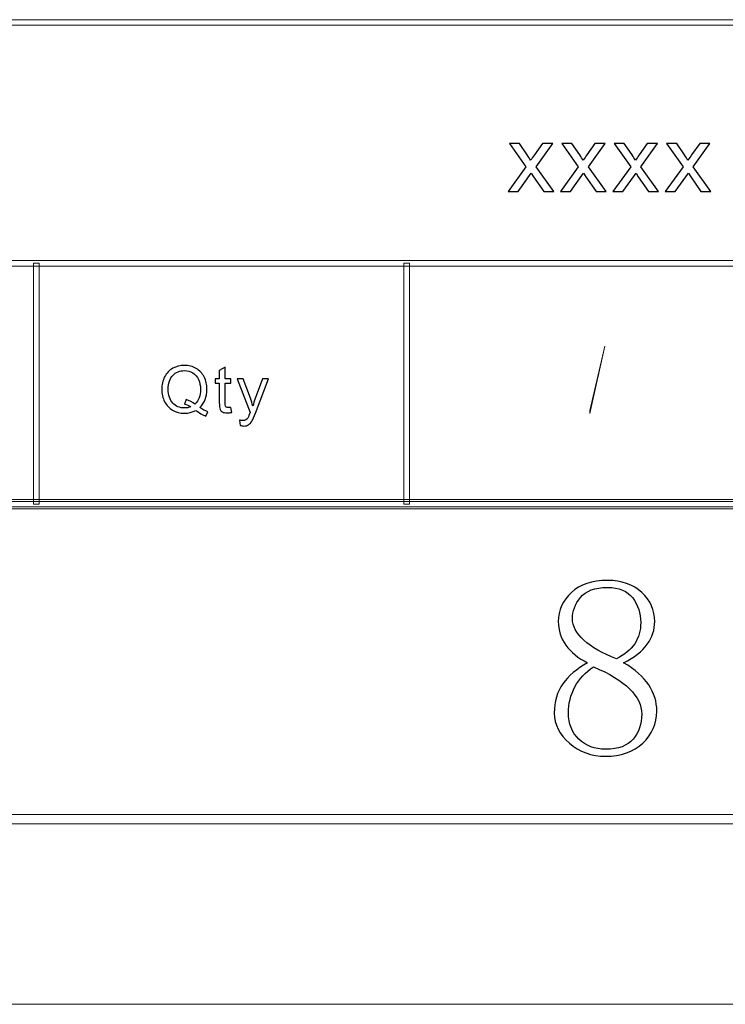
# Model space of a CAD drawing. Header units: millimetres. Extents: x -415 to 5, y -292 to 5.
# Tile 34 of 72: x -49 to -30, y -292 to -266. Entities that reach past the tile are written whole.
import ezdxf

# ---------------------------------------------------------------- set-up
doc = ezdxf.new("R2010")
doc.units = ezdxf.units.MM
doc.header["$MEASUREMENT"] = 0
doc.layers.add('layer 1', color=7, linetype='Continuous')

msp = doc.modelspace()

# ---------------------------------------------------------------- linework, layer by layer
at = {"layer": 'layer 1', "color": 7, "lineweight": 9}
for points in [[(-8.6478, -265.6302), (-8.6478, -265.6302), (-8.6478, -265.7803), (-8.6478, -265.7803), (-8.6478, -265.7803), (-8.6478, -265.7803), (-146.5761, -265.7803), (-146.5761, -265.7803), (-146.5761, -265.7803), (-146.5761, -265.7803), (-146.5761, -265.6302), (-146.5761, -265.6302), (-146.5761, -265.6302), (-146.5761, -265.6302), (-8.6478, -265.6302), (-8.6478, -265.6302)], [(-8.6478, -272.1339), (-8.6478, -272.1339), (-8.6478, -272.284), (-8.6478, -272.284), (-8.6478, -272.284), (-8.6478, -272.284), (-146.5761, -272.284), (-146.5761, -272.284), (-146.5761, -272.284), (-146.5761, -272.284), (-146.5761, -272.1339), (-146.5761, -272.1339), (-146.5761, -272.1339), (-146.5761, -272.1339), (-8.6478, -272.1339), (-8.6478, -272.1339)], [(-48.5521, -278.7126), (-48.5521, -278.7126), (-48.702, -278.7126), (-48.702, -278.7126), (-48.702, -278.7126), (-48.702, -278.7126), (-48.702, -272.2089), (-48.702, -272.2089), (-48.702, -272.2089), (-48.702, -272.2089), (-48.5521, -272.2089), (-48.5521, -272.2089), (-48.5521, -272.2089), (-48.5521, -272.2089), (-48.5521, -278.7126), (-48.5521, -278.7126)], [(-38.5573, -278.7126), (-38.5573, -278.7126), (-38.7072, -278.7126), (-38.7072, -278.7126), (-38.7072, -278.7126), (-38.7072, -278.7126), (-38.7072, -272.2089), (-38.7072, -272.2089), (-38.7072, -272.2089), (-38.7072, -272.2089), (-38.5573, -272.2089), (-38.5573, -272.2089), (-38.5573, -272.2089), (-38.5573, -272.2089), (-38.5573, -278.7126), (-38.5573, -278.7126)], [(-401.9434, -278.8377), (-401.9434, -278.8377), (-401.9434, -278.5875), (-401.9434, -278.5875), (-401.9434, -278.5875), (-401.9434, -278.5875), (-8.6478, -278.5875), (-8.6478, -278.5875), (-8.6478, -278.5875), (-8.6478, -278.5875), (-8.6478, -278.8377), (-8.6478, -278.8377), (-8.6478, -278.8377), (-8.6478, -278.8377), (-401.9434, -278.8377), (-401.9434, -278.8377)], [(-8.5729, -278.6375), (-8.5729, -278.6375), (-8.5729, -278.7876), (-8.5729, -278.7876), (-8.5729, -278.7876), (-8.5729, -278.7876), (-146.6511, -278.7876), (-146.6511, -278.7876), (-146.6511, -278.7876), (-146.6511, -278.7876), (-146.6511, -278.6375), (-146.6511, -278.6375), (-146.6511, -278.6375), (-146.6511, -278.6375), (-8.5729, -278.6375), (-8.5729, -278.6375)], [(-410.439, -287.3425), (-410.439, -287.3425), (-410.439, -287.0923), (-410.439, -287.0923), (-410.439, -287.0923), (-410.439, -287.0923), (-0.1522, -287.0923), (-0.1522, -287.0923), (-0.1522, -287.0923), (-0.1522, -287.0923), (-0.1522, -287.3425), (-0.1522, -287.3425), (-0.1522, -287.3425), (-0.1522, -287.3425), (-410.439, -287.3425), (-410.439, -287.3425)]]:
    msp.add_open_spline(points, degree=3, knots=[0, 0, 0, 0, 0.2, 0.2, 0.2, 0.2, 0.4, 0.4, 0.4, 0.4, 0.6, 0.6, 0.6, 0.6, 1, 1, 1, 1], dxfattribs=at)
at = {"layer": 'layer 1', "color": 7}
for points, knots in [([(-35.8967, -270.2733), (-35.8967, -270.2733), (-35.4146, -269.6023), (-35.4146, -269.6023), (-35.4146, -269.6023), (-35.4146, -269.6023), (-35.8612, -268.9778), (-35.8612, -268.9778), (-35.8612, -268.9778), (-35.8612, -268.9778), (-35.5859, -268.9778), (-35.5859, -268.9778), (-35.5859, -268.9778), (-35.5859, -268.9778), (-35.3772, -269.2836), (-35.3772, -269.2836), (-35.3772, -269.2836), (-35.3387, -269.341), (-35.3082, -269.3876), (-35.2866, -269.4242), (-35.2866, -269.4242), (-35.2488, -269.3722), (-35.2153, -269.3252), (-35.1852, -269.2831), (-35.1852, -269.2831), (-35.1852, -269.2831), (-34.9656, -268.9778), (-34.9656, -268.9778), (-34.9656, -268.9778), (-34.9656, -268.9778), (-34.692, -268.9778), (-34.692, -268.9778), (-34.692, -268.9778), (-34.692, -268.9778), (-35.1411, -269.6023), (-35.1411, -269.6023), (-35.1411, -269.6023), (-35.1411, -269.6023), (-34.6628, -270.2733), (-34.6628, -270.2733), (-34.6628, -270.2733), (-34.6628, -270.2733), (-34.935, -270.2733), (-34.935, -270.2733), (-34.935, -270.2733), (-34.935, -270.2733), (-35.2081, -269.8739), (-35.2081, -269.8739), (-35.2081, -269.8739), (-35.2081, -269.8739), (-35.2705, -269.7778), (-35.2705, -269.7778), (-35.2705, -269.7778), (-35.2705, -269.7778), (-35.6233, -270.2733), (-35.6233, -270.2733), (-35.6233, -270.2733), (-35.6233, -270.2733), (-35.8967, -270.2733), (-35.8967, -270.2733)], [0, 0, 0, 0, 0.0625, 0.0625, 0.0625, 0.0625, 0.125, 0.125, 0.125, 0.125, 0.1875, 0.1875, 0.1875, 0.1875, 0.25, 0.25, 0.25, 0.25, 0.3125, 0.3125, 0.3125, 0.3125, 0.375, 0.375, 0.375, 0.375, 0.4375, 0.4375, 0.4375, 0.4375, 0.5, 0.5, 0.5, 0.5, 0.5625, 0.5625, 0.5625, 0.5625, 0.625, 0.625, 0.625, 0.625, 0.6875, 0.6875, 0.6875, 0.6875, 0.75, 0.75, 0.75, 0.75, 0.8125, 0.8125, 0.8125, 0.8125, 0.875, 0.875, 0.875, 0.875, 1, 1, 1, 1]), ([(-34.4832, -270.2733), (-34.4832, -270.2733), (-34.0011, -269.6023), (-34.0011, -269.6023), (-34.0011, -269.6023), (-34.0011, -269.6023), (-34.4476, -268.9778), (-34.4476, -268.9778), (-34.4476, -268.9778), (-34.4476, -268.9778), (-34.1724, -268.9778), (-34.1724, -268.9778), (-34.1724, -268.9778), (-34.1724, -268.9778), (-33.9637, -269.2836), (-33.9637, -269.2836), (-33.9637, -269.2836), (-33.9251, -269.341), (-33.8946, -269.3876), (-33.873, -269.4242), (-33.873, -269.4242), (-33.8353, -269.3722), (-33.8017, -269.3252), (-33.7717, -269.2831), (-33.7717, -269.2831), (-33.7717, -269.2831), (-33.552, -268.9778), (-33.552, -268.9778), (-33.552, -268.9778), (-33.552, -268.9778), (-33.2785, -268.9778), (-33.2785, -268.9778), (-33.2785, -268.9778), (-33.2785, -268.9778), (-33.7275, -269.6023), (-33.7275, -269.6023), (-33.7275, -269.6023), (-33.7275, -269.6023), (-33.2492, -270.2733), (-33.2492, -270.2733), (-33.2492, -270.2733), (-33.2492, -270.2733), (-33.5215, -270.2733), (-33.5215, -270.2733), (-33.5215, -270.2733), (-33.5215, -270.2733), (-33.7946, -269.8739), (-33.7946, -269.8739), (-33.7946, -269.8739), (-33.7946, -269.8739), (-33.8569, -269.7778), (-33.8569, -269.7778), (-33.8569, -269.7778), (-33.8569, -269.7778), (-34.2097, -270.2733), (-34.2097, -270.2733), (-34.2097, -270.2733), (-34.2097, -270.2733), (-34.4832, -270.2733), (-34.4832, -270.2733)], [0, 0, 0, 0, 0.0625, 0.0625, 0.0625, 0.0625, 0.125, 0.125, 0.125, 0.125, 0.1875, 0.1875, 0.1875, 0.1875, 0.25, 0.25, 0.25, 0.25, 0.3125, 0.3125, 0.3125, 0.3125, 0.375, 0.375, 0.375, 0.375, 0.4375, 0.4375, 0.4375, 0.4375, 0.5, 0.5, 0.5, 0.5, 0.5625, 0.5625, 0.5625, 0.5625, 0.625, 0.625, 0.625, 0.625, 0.6875, 0.6875, 0.6875, 0.6875, 0.75, 0.75, 0.75, 0.75, 0.8125, 0.8125, 0.8125, 0.8125, 0.875, 0.875, 0.875, 0.875, 1, 1, 1, 1]), ([(-33.0696, -270.2733), (-33.0696, -270.2733), (-32.5875, -269.6023), (-32.5875, -269.6023), (-32.5875, -269.6023), (-32.5875, -269.6023), (-33.0341, -268.9778), (-33.0341, -268.9778), (-33.0341, -268.9778), (-33.0341, -268.9778), (-32.7588, -268.9778), (-32.7588, -268.9778), (-32.7588, -268.9778), (-32.7588, -268.9778), (-32.5502, -269.2836), (-32.5502, -269.2836), (-32.5502, -269.2836), (-32.5115, -269.341), (-32.4811, -269.3876), (-32.4594, -269.4242), (-32.4594, -269.4242), (-32.4217, -269.3722), (-32.3882, -269.3252), (-32.3581, -269.2831), (-32.3581, -269.2831), (-32.3581, -269.2831), (-32.1385, -268.9778), (-32.1385, -268.9778), (-32.1385, -268.9778), (-32.1385, -268.9778), (-31.8649, -268.9778), (-31.8649, -268.9778), (-31.8649, -268.9778), (-31.8649, -268.9778), (-32.314, -269.6023), (-32.314, -269.6023), (-32.314, -269.6023), (-32.314, -269.6023), (-31.8356, -270.2733), (-31.8356, -270.2733), (-31.8356, -270.2733), (-31.8356, -270.2733), (-32.1079, -270.2733), (-32.1079, -270.2733), (-32.1079, -270.2733), (-32.1079, -270.2733), (-32.381, -269.8739), (-32.381, -269.8739), (-32.381, -269.8739), (-32.381, -269.8739), (-32.4433, -269.7778), (-32.4433, -269.7778), (-32.4433, -269.7778), (-32.4433, -269.7778), (-32.7961, -270.2733), (-32.7961, -270.2733), (-32.7961, -270.2733), (-32.7961, -270.2733), (-33.0696, -270.2733), (-33.0696, -270.2733)], [0, 0, 0, 0, 0.0625, 0.0625, 0.0625, 0.0625, 0.125, 0.125, 0.125, 0.125, 0.1875, 0.1875, 0.1875, 0.1875, 0.25, 0.25, 0.25, 0.25, 0.3125, 0.3125, 0.3125, 0.3125, 0.375, 0.375, 0.375, 0.375, 0.4375, 0.4375, 0.4375, 0.4375, 0.5, 0.5, 0.5, 0.5, 0.5625, 0.5625, 0.5625, 0.5625, 0.625, 0.625, 0.625, 0.625, 0.6875, 0.6875, 0.6875, 0.6875, 0.75, 0.75, 0.75, 0.75, 0.8125, 0.8125, 0.8125, 0.8125, 0.875, 0.875, 0.875, 0.875, 1, 1, 1, 1]), ([(-31.6561, -270.2733), (-31.6561, -270.2733), (-31.174, -269.6023), (-31.174, -269.6023), (-31.174, -269.6023), (-31.174, -269.6023), (-31.6205, -268.9778), (-31.6205, -268.9778), (-31.6205, -268.9778), (-31.6205, -268.9778), (-31.3453, -268.9778), (-31.3453, -268.9778), (-31.3453, -268.9778), (-31.3453, -268.9778), (-31.1366, -269.2836), (-31.1366, -269.2836), (-31.1366, -269.2836), (-31.098, -269.341), (-31.0675, -269.3876), (-31.0459, -269.4242), (-31.0459, -269.4242), (-31.0082, -269.3722), (-30.9746, -269.3252), (-30.9446, -269.2831), (-30.9446, -269.2831), (-30.9446, -269.2831), (-30.7248, -268.9778), (-30.7248, -268.9778), (-30.7248, -268.9778), (-30.7248, -268.9778), (-30.4513, -268.9778), (-30.4513, -268.9778), (-30.4513, -268.9778), (-30.4513, -268.9778), (-30.9004, -269.6023), (-30.9004, -269.6023), (-30.9004, -269.6023), (-30.9004, -269.6023), (-30.4221, -270.2733), (-30.4221, -270.2733), (-30.4221, -270.2733), (-30.4221, -270.2733), (-30.6944, -270.2733), (-30.6944, -270.2733), (-30.6944, -270.2733), (-30.6944, -270.2733), (-30.9675, -269.8739), (-30.9675, -269.8739), (-30.9675, -269.8739), (-30.9675, -269.8739), (-31.0298, -269.7778), (-31.0298, -269.7778), (-31.0298, -269.7778), (-31.0298, -269.7778), (-31.3826, -270.2733), (-31.3826, -270.2733), (-31.3826, -270.2733), (-31.3826, -270.2733), (-31.6561, -270.2733), (-31.6561, -270.2733)], [0, 0, 0, 0, 0.0625, 0.0625, 0.0625, 0.0625, 0.125, 0.125, 0.125, 0.125, 0.1875, 0.1875, 0.1875, 0.1875, 0.25, 0.25, 0.25, 0.25, 0.3125, 0.3125, 0.3125, 0.3125, 0.375, 0.375, 0.375, 0.375, 0.4375, 0.4375, 0.4375, 0.4375, 0.5, 0.5, 0.5, 0.5, 0.5625, 0.5625, 0.5625, 0.5625, 0.625, 0.625, 0.625, 0.625, 0.6875, 0.6875, 0.6875, 0.6875, 0.75, 0.75, 0.75, 0.75, 0.8125, 0.8125, 0.8125, 0.8125, 0.875, 0.875, 0.875, 0.875, 1, 1, 1, 1]), ([(-44.2147, -276.1026), (-44.1361, -276.1556), (-44.0636, -276.1941), (-43.9971, -276.2186), (-43.9971, -276.2186), (-43.9971, -276.2186), (-44.0473, -276.3338), (-44.0473, -276.3338), (-44.0473, -276.3338), (-44.139, -276.3016), (-44.2304, -276.2506), (-44.3216, -276.1807), (-44.3216, -276.1807), (-44.416, -276.2323), (-44.5201, -276.2579), (-44.6341, -276.2579), (-44.6341, -276.2579), (-44.7493, -276.2579), (-44.8538, -276.2305), (-44.9476, -276.176), (-44.9476, -276.176), (-45.0413, -276.1216), (-45.1135, -276.0447), (-45.1643, -275.946), (-45.1643, -275.946), (-45.215, -275.847), (-45.2402, -275.7358), (-45.2402, -275.6117), (-45.2402, -275.6117), (-45.2402, -275.4885), (-45.2147, -275.3764), (-45.1637, -275.2751), (-45.1637, -275.2751), (-45.1129, -275.1741), (-45.0402, -275.0972), (-44.9461, -275.0442), (-44.9461, -275.0442), (-44.852, -274.9914), (-44.7466, -274.9649), (-44.6302, -274.9649), (-44.6302, -274.9649), (-44.5127, -274.9649), (-44.4067, -274.9923), (-44.3123, -275.0471), (-44.3123, -275.0471), (-44.218, -275.1022), (-44.1458, -275.1787), (-44.0962, -275.2774), (-44.0962, -275.2774), (-44.0467, -275.3759), (-44.022, -275.4871), (-44.022, -275.6109), (-44.022, -275.6109), (-44.022, -275.7139), (-44.038, -275.8062), (-44.0701, -275.8884), (-44.0701, -275.8884), (-44.1019, -275.9705), (-44.1502, -276.0418), (-44.2147, -276.1026)], [0, 0, 0, 0, 0.0625, 0.0625, 0.0625, 0.0625, 0.125, 0.125, 0.125, 0.125, 0.1875, 0.1875, 0.1875, 0.1875, 0.25, 0.25, 0.25, 0.25, 0.3125, 0.3125, 0.3125, 0.3125, 0.375, 0.375, 0.375, 0.375, 0.4375, 0.4375, 0.4375, 0.4375, 0.5, 0.5, 0.5, 0.5, 0.5625, 0.5625, 0.5625, 0.5625, 0.625, 0.625, 0.625, 0.625, 0.6875, 0.6875, 0.6875, 0.6875, 0.75, 0.75, 0.75, 0.75, 0.8125, 0.8125, 0.8125, 0.8125, 0.875, 0.875, 0.875, 0.875, 1, 1, 1, 1]), ([(-44.5851, -275.8913), (-44.4881, -275.918), (-44.4079, -275.9579), (-44.345, -276.0106), (-44.345, -276.0106), (-44.2461, -275.9221), (-44.1966, -275.789), (-44.1966, -275.6114), (-44.1966, -275.6114), (-44.1966, -275.5104), (-44.2141, -275.4221), (-44.2491, -275.3467), (-44.2491, -275.3467), (-44.2842, -275.271), (-44.3352, -275.2125), (-44.4026, -275.1708), (-44.4026, -275.1708), (-44.47, -275.1292), (-44.5457, -275.1082), (-44.6294, -275.1082), (-44.6294, -275.1082), (-44.7549, -275.1082), (-44.8591, -275.1504), (-44.9417, -275.2346), (-44.9417, -275.2346), (-45.0245, -275.3191), (-45.0657, -275.4448), (-45.0657, -275.6123), (-45.0657, -275.6123), (-45.0657, -275.7745), (-45.0247, -275.8991), (-44.9431, -275.9862), (-44.9431, -275.9862), (-44.8612, -276.0729), (-44.7567, -276.1164), (-44.6294, -276.1164), (-44.6294, -276.1164), (-44.5694, -276.1164), (-44.5127, -276.1053), (-44.4592, -276.0831), (-44.4592, -276.0831), (-44.5121, -276.0496), (-44.5676, -276.0258), (-44.6258, -276.0115), (-44.6258, -276.0115), (-44.6258, -276.0115), (-44.5851, -275.8913), (-44.5851, -275.8913)], [0, 0, 0, 0, 0.0769231, 0.0769231, 0.0769231, 0.0769231, 0.1538462, 0.1538462, 0.1538462, 0.1538462, 0.2307692, 0.2307692, 0.2307692, 0.2307692, 0.3076923, 0.3076923, 0.3076923, 0.3076923, 0.3846154, 0.3846154, 0.3846154, 0.3846154, 0.4615385, 0.4615385, 0.4615385, 0.4615385, 0.5384615, 0.5384615, 0.5384615, 0.5384615, 0.6153846, 0.6153846, 0.6153846, 0.6153846, 0.6923077, 0.6923077, 0.6923077, 0.6923077, 0.7692308, 0.7692308, 0.7692308, 0.7692308, 0.8461538, 0.8461538, 0.8461538, 0.8461538, 1, 1, 1, 1]), ([(-43.3748, -276.0997), (-43.3748, -276.0997), (-43.3534, -276.2355), (-43.3534, -276.2355), (-43.3534, -276.2355), (-43.3974, -276.2444), (-43.4369, -276.2491), (-43.4712, -276.2491), (-43.4712, -276.2491), (-43.5279, -276.2491), (-43.5719, -276.2404), (-43.6034, -276.2226), (-43.6034, -276.2226), (-43.6346, -276.2049), (-43.6565, -276.1819), (-43.6693, -276.1531), (-43.6693, -276.1531), (-43.682, -276.1242), (-43.6883, -276.0637), (-43.6883, -275.9713), (-43.6883, -275.9713), (-43.6883, -275.9713), (-43.6883, -275.449), (-43.6883, -275.449), (-43.6883, -275.449), (-43.6883, -275.449), (-43.804, -275.449), (-43.804, -275.449), (-43.804, -275.449), (-43.804, -275.449), (-43.804, -275.3302), (-43.804, -275.3302), (-43.804, -275.3302), (-43.804, -275.3302), (-43.6883, -275.3302), (-43.6883, -275.3302), (-43.6883, -275.3302), (-43.6883, -275.3302), (-43.6883, -275.1059), (-43.6883, -275.1059), (-43.6883, -275.1059), (-43.6883, -275.1059), (-43.5316, -275.0136), (-43.5316, -275.0136), (-43.5316, -275.0136), (-43.5316, -275.0136), (-43.5316, -275.3302), (-43.5316, -275.3302), (-43.5316, -275.3302), (-43.5316, -275.3302), (-43.3748, -275.3302), (-43.3748, -275.3302), (-43.3748, -275.3302), (-43.3748, -275.3302), (-43.3748, -275.449), (-43.3748, -275.449), (-43.3748, -275.449), (-43.3748, -275.449), (-43.5316, -275.449), (-43.5316, -275.449), (-43.5316, -275.449), (-43.5316, -275.449), (-43.5316, -275.9801), (-43.5316, -275.9801), (-43.5316, -275.9801), (-43.5316, -276.024), (-43.5289, -276.0523), (-43.5233, -276.0648), (-43.5233, -276.0648), (-43.5179, -276.0774), (-43.5089, -276.0872), (-43.4965, -276.0948), (-43.4965, -276.0948), (-43.4841, -276.1021), (-43.4662, -276.1058), (-43.443, -276.1058), (-43.443, -276.1058), (-43.4258, -276.1058), (-43.403, -276.1039), (-43.3748, -276.0997)], [0, 0, 0, 0, 0.047619, 0.047619, 0.047619, 0.047619, 0.0952381, 0.0952381, 0.0952381, 0.0952381, 0.1428571, 0.1428571, 0.1428571, 0.1428571, 0.1904762, 0.1904762, 0.1904762, 0.1904762, 0.2380952, 0.2380952, 0.2380952, 0.2380952, 0.2857143, 0.2857143, 0.2857143, 0.2857143, 0.3333333, 0.3333333, 0.3333333, 0.3333333, 0.3809524, 0.3809524, 0.3809524, 0.3809524, 0.4285714, 0.4285714, 0.4285714, 0.4285714, 0.4761905, 0.4761905, 0.4761905, 0.4761905, 0.5238095, 0.5238095, 0.5238095, 0.5238095, 0.5714286, 0.5714286, 0.5714286, 0.5714286, 0.6190476, 0.6190476, 0.6190476, 0.6190476, 0.6666667, 0.6666667, 0.6666667, 0.6666667, 0.7142857, 0.7142857, 0.7142857, 0.7142857, 0.7619048, 0.7619048, 0.7619048, 0.7619048, 0.8095238, 0.8095238, 0.8095238, 0.8095238, 0.8571429, 0.8571429, 0.8571429, 0.8571429, 0.9047619, 0.9047619, 0.9047619, 0.9047619, 1, 1, 1, 1]), ([(-43.1284, -276.5854), (-43.1284, -276.5854), (-43.1461, -276.4434), (-43.1461, -276.4434), (-43.1461, -276.4434), (-43.1116, -276.4524), (-43.082, -276.457), (-43.0565, -276.457), (-43.0565, -276.457), (-43.0215, -276.457), (-42.9935, -276.4512), (-42.9728, -276.4398), (-42.9728, -276.4398), (-42.9517, -276.4285), (-42.9345, -276.4125), (-42.9211, -276.3921), (-42.9211, -276.3921), (-42.9113, -276.3766), (-42.8953, -276.3385), (-42.8734, -276.2774), (-42.8734, -276.2774), (-42.8704, -276.269), (-42.8659, -276.2564), (-42.8594, -276.2398), (-42.8594, -276.2398), (-42.8594, -276.2398), (-43.2103, -275.3302), (-43.2103, -275.3302), (-43.2103, -275.3302), (-43.2103, -275.3302), (-43.0428, -275.3302), (-43.0428, -275.3302), (-43.0428, -275.3302), (-43.0428, -275.3302), (-42.8499, -275.8537), (-42.8499, -275.8537), (-42.8499, -275.8537), (-42.8247, -275.9198), (-42.8024, -275.9897), (-42.7825, -276.063), (-42.7825, -276.063), (-42.7644, -275.9941), (-42.743, -275.9259), (-42.7181, -275.8589), (-42.7181, -275.8589), (-42.7181, -275.8589), (-42.521, -275.3302), (-42.521, -275.3302), (-42.521, -275.3302), (-42.521, -275.3302), (-42.3646, -275.3302), (-42.3646, -275.3302), (-42.3646, -275.3302), (-42.3646, -275.3302), (-42.7139, -276.2526), (-42.7139, -276.2526), (-42.7139, -276.2526), (-42.7516, -276.3519), (-42.7811, -276.4201), (-42.8021, -276.4576), (-42.8021, -276.4576), (-42.83, -276.508), (-42.8621, -276.545), (-42.898, -276.5686), (-42.898, -276.5686), (-42.9342, -276.5922), (-42.9772, -276.6038), (-43.0271, -276.6038), (-43.0271, -276.6038), (-43.0574, -276.6038), (-43.0912, -276.5977), (-43.1284, -276.5854)], [0, 0, 0, 0, 0.0526316, 0.0526316, 0.0526316, 0.0526316, 0.1052632, 0.1052632, 0.1052632, 0.1052632, 0.1578947, 0.1578947, 0.1578947, 0.1578947, 0.2105263, 0.2105263, 0.2105263, 0.2105263, 0.2631579, 0.2631579, 0.2631579, 0.2631579, 0.3157895, 0.3157895, 0.3157895, 0.3157895, 0.3684211, 0.3684211, 0.3684211, 0.3684211, 0.4210526, 0.4210526, 0.4210526, 0.4210526, 0.4736842, 0.4736842, 0.4736842, 0.4736842, 0.5263158, 0.5263158, 0.5263158, 0.5263158, 0.5789474, 0.5789474, 0.5789474, 0.5789474, 0.6315789, 0.6315789, 0.6315789, 0.6315789, 0.6842105, 0.6842105, 0.6842105, 0.6842105, 0.7368421, 0.7368421, 0.7368421, 0.7368421, 0.7894737, 0.7894737, 0.7894737, 0.7894737, 0.8421053, 0.8421053, 0.8421053, 0.8421053, 0.8947368, 0.8947368, 0.8947368, 0.8947368, 1, 1, 1, 1]), ([(-31.8829, -284.3001), (-31.8829, -284.6441), (-32.009, -284.9336), (-32.2623, -285.1687), (-32.2623, -285.1687), (-32.5157, -285.4038), (-32.85, -285.5218), (-33.2652, -285.5218), (-33.2652, -285.5218), (-33.6447, -285.5218), (-33.9709, -285.4038), (-34.2415, -285.1687), (-34.2415, -285.1687), (-34.5122, -284.9336), (-34.6487, -284.6626), (-34.6487, -284.3546), (-34.6487, -284.3546), (-34.6487, -284.0466), (-34.5713, -283.7849), (-34.4174, -283.5672), (-34.4174, -283.5672), (-34.2647, -283.3505), (-34.0426, -283.1606), (-33.7534, -282.9974), (-33.7534, -282.9974), (-34.0068, -282.8712), (-34.2011, -282.7125), (-34.3364, -282.5226), (-34.3364, -282.5226), (-34.4718, -282.3327), (-34.54, -282.1196), (-34.54, -281.8845), (-34.54, -281.8845), (-34.54, -281.5777), (-34.422, -281.3148), (-34.1872, -281.0983), (-34.1872, -281.0983), (-33.9524, -280.8805), (-33.6273, -280.7717), (-33.2109, -280.7717), (-33.2109, -280.7717), (-32.8315, -280.7717), (-32.525, -280.8805), (-32.2901, -281.0983), (-32.2901, -281.0983), (-32.0541, -281.3148), (-31.9373, -281.5777), (-31.9373, -281.8845), (-31.9373, -281.8845), (-31.9373, -282.1023), (-32.0044, -282.3061), (-32.1409, -282.496), (-32.1409, -282.496), (-32.2762, -282.6859), (-32.4879, -282.8526), (-32.7771, -282.9974), (-32.7771, -282.9974), (-32.4706, -283.178), (-32.2439, -283.3773), (-32.0992, -283.5949), (-32.0992, -283.5949), (-31.9547, -283.8114), (-31.8829, -284.0466), (-31.8829, -284.3001)], [0, 0, 0, 0, 0.0588235, 0.0588235, 0.0588235, 0.0588235, 0.1176471, 0.1176471, 0.1176471, 0.1176471, 0.1764706, 0.1764706, 0.1764706, 0.1764706, 0.2352941, 0.2352941, 0.2352941, 0.2352941, 0.2941176, 0.2941176, 0.2941176, 0.2941176, 0.3529412, 0.3529412, 0.3529412, 0.3529412, 0.4117647, 0.4117647, 0.4117647, 0.4117647, 0.4705882, 0.4705882, 0.4705882, 0.4705882, 0.5294118, 0.5294118, 0.5294118, 0.5294118, 0.5882353, 0.5882353, 0.5882353, 0.5882353, 0.6470588, 0.6470588, 0.6470588, 0.6470588, 0.7058824, 0.7058824, 0.7058824, 0.7058824, 0.7647059, 0.7647059, 0.7647059, 0.7647059, 0.8235294, 0.8235294, 0.8235294, 0.8235294, 0.8823529, 0.8823529, 0.8823529, 0.8823529, 1, 1, 1, 1]), ([(-32.3167, -281.9124), (-32.3167, -281.6587), (-32.3884, -281.4375), (-32.533, -281.2464), (-32.533, -281.2464), (-32.6775, -281.0566), (-32.9043, -280.9616), (-33.2109, -280.9616), (-33.2109, -280.9616), (-33.5544, -280.9616), (-33.7985, -281.0519), (-33.943, -281.2337), (-33.943, -281.2337), (-34.0877, -281.4144), (-34.1606, -281.6042), (-34.1606, -281.8034), (-34.1606, -281.8034), (-34.1606, -282.0026), (-34.0564, -282.1972), (-33.8482, -282.3871), (-33.8482, -282.3871), (-33.6413, -282.577), (-33.3473, -282.7437), (-32.9668, -282.8886), (-32.9668, -282.8886), (-32.7505, -282.7808), (-32.5874, -282.6442), (-32.4798, -282.4821), (-32.4798, -282.4821), (-32.371, -282.3188), (-32.3167, -282.1288), (-32.3167, -281.9124)], [0, 0, 0, 0, 0.1111111, 0.1111111, 0.1111111, 0.1111111, 0.2222222, 0.2222222, 0.2222222, 0.2222222, 0.3333333, 0.3333333, 0.3333333, 0.3333333, 0.4444444, 0.4444444, 0.4444444, 0.4444444, 0.5555556, 0.5555556, 0.5555556, 0.5555556, 0.6666667, 0.6666667, 0.6666667, 0.6666667, 0.7777778, 0.7777778, 0.7777778, 0.7777778, 1, 1, 1, 1]), ([(-34.2681, -284.3546), (-34.2681, -284.6441), (-34.1733, -284.8792), (-33.9836, -285.0598), (-33.9836, -285.0598), (-33.7939, -285.2416), (-33.5544, -285.332), (-33.2652, -285.332), (-33.2652, -285.332), (-32.9216, -285.332), (-32.6741, -285.2416), (-32.5202, -285.0598), (-32.5202, -285.0598), (-32.3664, -284.8792), (-32.2901, -284.6533), (-32.2901, -284.3813), (-32.2901, -284.3813), (-32.2901, -284.1461), (-32.3976, -283.9203), (-32.6151, -283.7038), (-32.6151, -283.7038), (-32.8315, -283.486), (-33.1576, -283.2869), (-33.5914, -283.1062), (-33.5914, -283.1062), (-33.8077, -283.251), (-33.9755, -283.4316), (-34.0924, -283.6494), (-34.0924, -283.6494), (-34.2103, -283.8659), (-34.2681, -284.101), (-34.2681, -284.3546)], [0, 0, 0, 0, 0.1111111, 0.1111111, 0.1111111, 0.1111111, 0.2222222, 0.2222222, 0.2222222, 0.2222222, 0.3333333, 0.3333333, 0.3333333, 0.3333333, 0.4444444, 0.4444444, 0.4444444, 0.4444444, 0.5555556, 0.5555556, 0.5555556, 0.5555556, 0.6666667, 0.6666667, 0.6666667, 0.6666667, 0.7777778, 0.7777778, 0.7777778, 0.7777778, 1, 1, 1, 1])]:
    msp.add_open_spline(points, degree=3, knots=knots, dxfattribs=at)
at = {"layer": 'layer 1', "color": 7, "lineweight": 0}
msp.add_open_spline([(-33.6882, -276.2672), (-33.6882, -276.2672), (-33.6882, -276.1883), (-33.6882, -276.1883), (-33.6882, -276.1883), (-33.6882, -276.1883), (-33.2858, -274.4511), (-33.2858, -274.4511), (-33.2858, -274.4511), (-33.2858, -274.4511), (-33.2858, -274.4511), (-33.2858, -274.4511), (-33.2858, -274.4511), (-33.2858, -274.4511), (-33.6882, -276.2672), (-33.6882, -276.2672)], degree=3, knots=[0, 0, 0, 0, 0.2, 0.2, 0.2, 0.2, 0.4, 0.4, 0.4, 0.4, 0.6, 0.6, 0.6, 0.6, 1, 1, 1, 1], dxfattribs=at)
at = {"layer": 'layer 1', "color": 7, "lineweight": 9}
msp.add_open_spline([(-415.4364, -292.2202), (-415.4364, -292.2202), (4.8452, -292.2202), (4.8452, -292.2202)], degree=3, dxfattribs=at)
msp.add_open_spline([(-415.4364, -292.2202), (-415.4364, -292.2202), (4.8452, -292.2202), (4.8452, -292.2202)], degree=3, dxfattribs=at)
msp.add_open_spline([(-415.4364, -292.2202), (-415.4364, -292.2202), (4.8452, -292.2202), (4.8452, -292.2202)], degree=3, dxfattribs=at)
msp.add_open_spline([(-415.4364, -292.2202), (-415.4364, -292.2202), (4.8452, -292.2202), (4.8452, -292.2202)], degree=3, dxfattribs=at)
msp.add_open_spline([(-415.4364, -292.2202), (-415.4364, -292.2202), (4.8452, -292.2202), (4.8452, -292.2202)], degree=3, dxfattribs=at)
msp.add_open_spline([(-415.4364, -292.2202), (-415.4364, -292.2202), (4.8452, -292.2202), (4.8452, -292.2202)], degree=3, dxfattribs=at)
msp.add_open_spline([(-415.4364, -292.2202), (-415.4364, -292.2202), (4.8452, -292.2202), (4.8452, -292.2202)], degree=3, dxfattribs=at)
msp.add_open_spline([(-415.4364, -292.2202), (-415.4364, -292.2202), (4.8452, -292.2202), (4.8452, -292.2202)], degree=3, dxfattribs=at)
msp.add_open_spline([(-415.4364, -292.2202), (-415.4364, -292.2202), (4.8452, -292.2202), (4.8452, -292.2202)], degree=3, dxfattribs=at)
msp.add_open_spline([(-415.4364, -292.2202), (-415.4364, -292.2202), (4.8452, -292.2202), (4.8452, -292.2202)], degree=3, dxfattribs=at)
msp.add_open_spline([(-415.4364, -292.2202), (-415.4364, -292.2202), (4.8452, -292.2202), (4.8452, -292.2202)], degree=3, dxfattribs=at)
msp.add_open_spline([(-415.4364, -292.2202), (-415.4364, -292.2202), (4.8452, -292.2202), (4.8452, -292.2202)], degree=3, dxfattribs=at)
msp.add_open_spline([(-415.4364, -292.2202), (-415.4364, -292.2202), (4.8452, -292.2202), (4.8452, -292.2202)], degree=3, dxfattribs=at)
msp.add_open_spline([(-415.4364, -292.2202), (-415.4364, -292.2202), (4.8452, -292.2202), (4.8452, -292.2202)], degree=3, dxfattribs=at)
msp.add_open_spline([(-415.4364, -292.2202), (-415.4364, -292.2202), (4.8452, -292.2202), (4.8452, -292.2202)], degree=3, dxfattribs=at)
msp.add_open_spline([(-415.4364, -292.2202), (-415.4364, -292.2202), (4.8452, -292.2202), (4.8452, -292.2202)], degree=3, dxfattribs=at)
msp.add_open_spline([(-415.4364, -292.2202), (-415.4364, -292.2202), (4.8452, -292.2202), (4.8452, -292.2202)], degree=3, dxfattribs=at)
msp.add_open_spline([(-415.4364, -292.2202), (-415.4364, -292.2202), (4.8452, -292.2202), (4.8452, -292.2202)], degree=3, dxfattribs=at)
msp.add_open_spline([(-415.4364, -292.2202), (-415.4364, -292.2202), (4.8452, -292.2202), (4.8452, -292.2202)], degree=3, dxfattribs=at)
msp.add_open_spline([(-415.4364, -292.2202), (-415.4364, -292.2202), (4.8452, -292.2202), (4.8452, -292.2202)], degree=3, dxfattribs=at)
msp.add_open_spline([(-415.4364, -292.2202), (-415.4364, -292.2202), (4.8452, -292.2202), (4.8452, -292.2202)], degree=3, dxfattribs=at)

doc.saveas('drawing.dxf')
